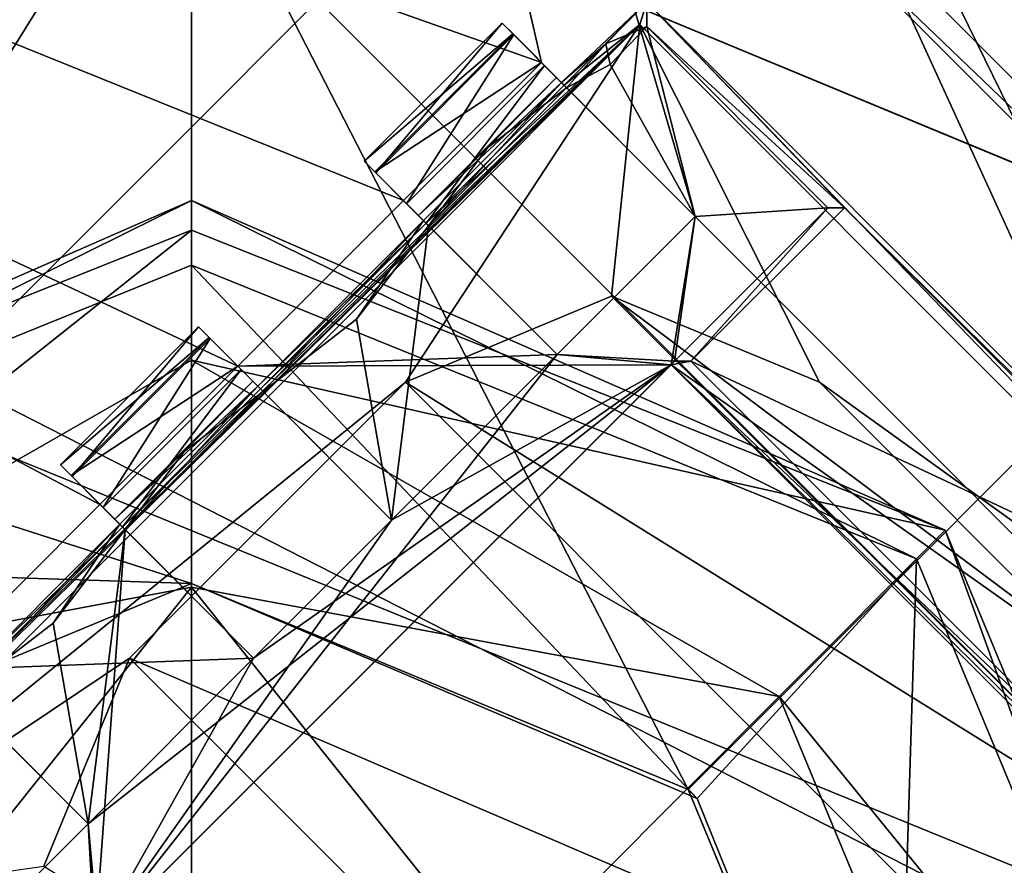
# Model space of a CAD drawing. Header units: millimetres. Extents: x -78 to 78, y -78 to 78.
# Tile 21 of 256: x -48.17 to -45.65, y -46.65 to -44.49. Entities that reach past the tile are written whole.
import ezdxf

# ---------------------------------------------------------------- set-up
doc = ezdxf.new("R2010")
doc.units = ezdxf.units.MM
doc.header["$LTSCALE"] = 41.718519
for name, color, linetype in [('10', 7, 'CONTINUOUS'), ('1152', 7, 'CONTINUOUS'), ('1431', 7, 'CONTINUOUS'), ('1469', 7, 'CONTINUOUS'), ('1472', 7, 'CONTINUOUS'), ('1518', 7, 'CONTINUOUS'), ('1533', 7, 'CONTINUOUS'), ('1552', 7, 'CONTINUOUS'), ('1560', 7, 'CONTINUOUS'), ('1579', 7, 'CONTINUOUS'), ('1659', 7, 'CONTINUOUS'), ('1677', 7, 'CONTINUOUS'), ('1694', 7, 'CONTINUOUS'), ('1742', 7, 'CONTINUOUS'), ('1745', 7, 'CONTINUOUS'), ('1769', 7, 'CONTINUOUS'), ('2704', 7, 'CONTINUOUS'), ('2713', 7, 'CONTINUOUS'), ('2720', 7, 'CONTINUOUS'), ('2748', 7, 'CONTINUOUS'), ('3072', 7, 'CONTINUOUS'), ('3082', 7, 'CONTINUOUS'), ('3097', 7, 'CONTINUOUS'), ('3098', 7, 'CONTINUOUS'), ('3122', 7, 'CONTINUOUS'), ('3123', 7, 'CONTINUOUS'), ('3124', 7, 'CONTINUOUS'), ('3149', 7, 'CONTINUOUS'), ('3150', 7, 'CONTINUOUS'), ('3151', 7, 'CONTINUOUS'), ('3153', 7, 'CONTINUOUS'), ('3177', 7, 'CONTINUOUS'), ('3178', 7, 'CONTINUOUS'), ('3179', 7, 'CONTINUOUS'), ('3181', 7, 'CONTINUOUS'), ('3182', 7, 'CONTINUOUS'), ('3183', 7, 'CONTINUOUS'), ('3199', 7, 'CONTINUOUS'), ('3202', 7, 'CONTINUOUS'), ('3203', 7, 'CONTINUOUS'), ('3222', 7, 'CONTINUOUS'), ('3224', 7, 'CONTINUOUS'), ('3225', 7, 'CONTINUOUS'), ('3226', 7, 'CONTINUOUS'), ('3227', 7, 'CONTINUOUS'), ('3228', 7, 'CONTINUOUS'), ('3229', 7, 'CONTINUOUS'), ('3255', 7, 'CONTINUOUS'), ('3256', 7, 'CONTINUOUS'), ('3257', 7, 'CONTINUOUS'), ('3278', 7, 'CONTINUOUS'), ('3281', 7, 'CONTINUOUS'), ('3282', 7, 'CONTINUOUS'), ('3283', 7, 'CONTINUOUS'), ('3311', 7, 'CONTINUOUS'), ('3331', 7, 'CONTINUOUS'), ('3360', 7, 'CONTINUOUS'), ('3362', 7, 'CONTINUOUS'), ('38', 7, 'CONTINUOUS'), ('6', 7, 'CONTINUOUS'), ('706', 7, 'CONTINUOUS'), ('711', 7, 'CONTINUOUS'), ('712', 7, 'CONTINUOUS'), ('713', 7, 'CONTINUOUS'), ('714', 7, 'CONTINUOUS'), ('715', 7, 'CONTINUOUS'), ('716', 7, 'CONTINUOUS'), ('717', 7, 'CONTINUOUS'), ('718', 7, 'CONTINUOUS')]:
    doc.layers.add(name, color=color, linetype=linetype)

msp = doc.modelspace()

# ---------------------------------------------------------------- linework, layer by layer
at = {"layer": '10', "linetype": 'CONTINUOUS'}
msp.add_3dface([(-45.6578, -61.0684, -2), (-62.0914, -44.2548, -2), (-51.2665, -51.2639, -2), (-45.6578, -61.0684, -2)], dxfattribs=at)
at = {"layer": '1152', "color": 7, "linetype": 'CONTINUOUS'}
for points in [[(-42.4509, -58.4347, 17.2), (-58.4307, -42.456, 17.2), (-43.8319, -57.1228, 23.6504), (-42.4509, -58.4347, 17.2)], [(-43.8319, -57.1228, 23.6504), (-58.4307, -42.456, 17.2), (-45.9646, -55.4541, 22.9248), (-43.8319, -57.1228, 23.6504)], [(-45.9646, -55.4541, 22.9248), (-58.4307, -42.456, 17.2), (-48.033, -53.7064, 22.2), (-45.9646, -55.4541, 22.9248)], [(-48.033, -53.7064, 22.2), (-58.4307, -42.456, 17.2), (-50.9487, -50.9487, 22.2), (-48.033, -53.7064, 22.2)]]:
    msp.add_3dface(points, dxfattribs=at)
at = {"layer": '1431', "color": 7, "linetype": 'CONTINUOUS'}
msp.add_3dface([(-46.4698, -43.7922, 23.2), (-44.6296, -44.6296, 23.2), (-45.2539, -43.5458, 23.3613), (-46.4698, -43.7922, 23.2)], dxfattribs=at)
at = {"layer": '1469', "color": 7, "linetype": 'CONTINUOUS'}
for points in [[(-46.4698, -43.7922, 23.2), (-46.3155, -44.0528, 23.2), (-43.7922, -46.4698, 23.2), (-46.4698, -43.7922, 23.2)], [(-44.6296, -44.6296, 23.2), (-46.4698, -43.7922, 23.2), (-43.7922, -46.4698, 23.2), (-44.6296, -44.6296, 23.2)], [(-49.2853, -46.3155, 23.2), (-47.0226, -44.0528, 23.2), (-48.4248, -44.3809, 23.2), (-49.2853, -46.3155, 23.2)], [(-46.3155, -44.0528, 23.2), (-44.0528, -46.3155, 23.2), (-43.7922, -46.4698, 23.2), (-46.3155, -44.0528, 23.2)]]:
    msp.add_3dface(points, dxfattribs=at)
at = {"layer": '1472', "color": 7, "linetype": 'CONTINUOUS'}
for points in [[(-46.4478, -43.4753, 22.2), (-45.3399, -43.7564, 22.2), (-43.4753, -46.4478, 22.2), (-46.4478, -43.4753, 22.2)], [(-46.4478, -43.4753, 22.2), (-43.4753, -46.4478, 22.2), (-44.0528, -46.3155, 22.2), (-46.4478, -43.4753, 22.2)], [(-46.3155, -44.0528, 22.2), (-46.4478, -43.4753, 22.2), (-44.0528, -46.3155, 22.2), (-46.3155, -44.0528, 22.2)], [(-48.6183, -44.1288, 22.2), (-47.5897, -43.6025, 22.2), (-49.2853, -46.3155, 22.2), (-48.6183, -44.1288, 22.2)], [(-47.5897, -43.6025, 22.2), (-47.0226, -44.0528, 22.2), (-49.2853, -46.3155, 22.2), (-47.5897, -43.6025, 22.2)]]:
    msp.add_3dface(points, dxfattribs=at)
at = {"layer": '1518', "color": 7, "linetype": 'CONTINUOUS'}
for points in [[(-49.2853, -46.3155, 22.2), (-47.0226, -44.0528, 22.2), (-49.2853, -46.3155, 23.2), (-49.2853, -46.3155, 22.2)], [(-47.0226, -44.0528, 22.2), (-47.0226, -44.0528, 23.2), (-49.2853, -46.3155, 23.2), (-47.0226, -44.0528, 22.2)]]:
    msp.add_3dface(points, dxfattribs=at)
at = {"layer": '1533', "color": 7, "linetype": 'CONTINUOUS'}
msp.add_3dface([(-42.4509, -58.4347, 17.2), (-55.9285, -49.9681, 17.2), (-58.4307, -42.456, 17.2), (-42.4509, -58.4347, 17.2)], dxfattribs=at)
at = {"layer": '1552', "color": 7, "linetype": 'CONTINUOUS'}
for points in [[(-63.4826, -45.6723, -1), (-62.1431, -44.672, -1), (-46.4083, -62.9462, -1), (-63.4826, -45.6723, -1)], [(-62.1431, -44.672, -1), (-45.4741, -61.5602, -1), (-46.4083, -62.9462, -1), (-62.1431, -44.672, -1)]]:
    msp.add_3dface(points, dxfattribs=at)
at = {"layer": '1560', "color": 7, "linetype": 'CONTINUOUS'}
for points in [[(-46.3155, -44.0528, 22.2), (-44.0528, -46.3155, 22.2), (-46.3155, -44.0528, 23.2), (-46.3155, -44.0528, 22.2)], [(-46.3155, -44.0528, 23.2), (-44.0528, -46.3155, 22.2), (-44.0528, -46.3155, 23.2), (-46.3155, -44.0528, 23.2)]]:
    msp.add_3dface(points, dxfattribs=at)
at = {"layer": '1579', "color": 7, "linetype": 'CONTINUOUS'}
for points in [[(-62.0882, -44.2611), (-45.6494, -61.0751), (-62.1014, -44.67), (-62.0882, -44.2611)], [(-45.6494, -61.0751), (-45.4043, -61.5681), (-62.1014, -44.67), (-45.6494, -61.0751)]]:
    msp.add_3dface(points, dxfattribs=at)
at = {"layer": '1659', "color": 7, "linetype": 'CONTINUOUS'}
for points in [[(-45.4741, -61.5602, -1), (-62.1431, -44.672, -1), (-62.1014, -44.67), (-45.4741, -61.5602, -1)], [(-45.4043, -61.5681), (-45.4741, -61.5602, -1), (-62.1014, -44.67), (-45.4043, -61.5681)]]:
    msp.add_3dface(points, dxfattribs=at)
at = {"layer": '1677', "color": 7, "linetype": 'CONTINUOUS'}
for points in [[(-62.7263, -45.5729, 18.2349), (-45.5729, -62.7263, 18.2349), (-61.9149, -44.9883, 19.2), (-62.7263, -45.5729, 18.2349)], [(-61.9149, -44.9883, 19.2), (-45.5729, -62.7263, 18.2349), (-44.9822, -61.9197, 19.2), (-61.9149, -44.9883, 19.2)]]:
    msp.add_3dface(points, dxfattribs=at)
at = {"layer": '1694', "color": 7, "linetype": 'CONTINUOUS'}
for points in [[(-62.7263, -45.5729, 18.2349), (-63.4826, -45.6723, -1), (-46.4083, -62.9462, -1), (-62.7263, -45.5729, 18.2349)], [(-45.5729, -62.7263, 18.2349), (-62.7263, -45.5729, 18.2349), (-46.4083, -62.9462, -1), (-45.5729, -62.7263, 18.2349)]]:
    msp.add_3dface(points, dxfattribs=at)
at = {"layer": '1742', "linetype": 'CONTINUOUS'}
msp.add_3dface([(-61.9149, -44.9883, 19.2), (-44.9822, -61.9197, 19.2), (-57.6995, -51.9363, 19.2), (-61.9149, -44.9883, 19.2)], dxfattribs=at)
at = {"layer": '1745', "linetype": 'CONTINUOUS'}
for points in [[(-52.6322, -23.8214, 28.7), (-56.7696, -51.03, 28.7), (-42.8123, -38.7906, 28.7), (-52.6322, -23.8214, 28.7)], [(-56.7696, -51.03, 28.7), (-48.0589, -59.3063, 28.7), (-42.8123, -38.7906, 28.7), (-56.7696, -51.03, 28.7)], [(-48.0589, -59.3063, 28.7), (-38.1672, -66.1075, 28.7), (-42.8123, -38.7906, 28.7), (-48.0589, -59.3063, 28.7)]]:
    msp.add_3dface(points, dxfattribs=at)
at = {"layer": '1769', "linetype": 'CONTINUOUS'}
for points in [[(-51.5977, -40.2459, 26.2), (-49.0204, -38.9226, 26.2), (-38.5908, -46.1373, 26.2), (-51.5977, -40.2459, 26.2)], [(-49.0204, -38.9226, 26.2), (-39.2938, -43.3296, 26.2), (-38.5908, -46.1373, 26.2), (-49.0204, -38.9226, 26.2)], [(-40.2459, -51.5977, 26.2), (-57.9112, -45.0904, 26.2), (-51.5977, -40.2459, 26.2), (-40.2459, -51.5977, 26.2)], [(-40.2459, -51.5977, 26.2), (-51.5977, -40.2459, 26.2), (-38.9226, -49.0204, 26.2), (-40.2459, -51.5977, 26.2)], [(-51.5977, -40.2459, 26.2), (-38.5908, -46.1373, 26.2), (-38.9226, -49.0204, 26.2), (-51.5977, -40.2459, 26.2)], [(-45.0904, -57.9112, 26.2), (-57.9112, -45.0904, 26.2), (-40.2459, -51.5977, 26.2), (-45.0904, -57.9112, 26.2)], [(-57.9112, -45.0904, 26.2), (-45.0904, -57.9112, 26.2), (-55.4526, -49.9261, 26.2), (-57.9112, -45.0904, 26.2)]]:
    msp.add_3dface(points, dxfattribs=at)
at = {"layer": '2704', "linetype": 'CONTINUOUS'}
for points in [[(-56.6344, -41.1395, 21.67), (-46.8332, -44.596, 21.67), (-47.8372, -40.2225, 21.67), (-56.6344, -41.1395, 21.67)], [(-46.8332, -44.596, 21.67), (-46.4394, -44.9898, 21.67), (-47.8372, -40.2225, 21.67), (-46.8332, -44.596, 21.67)], [(-46.4394, -44.9898, 21.67), (-44.9898, -46.4393, 21.67), (-47.8372, -40.2225, 21.67), (-46.4394, -44.9898, 21.67)], [(-44.9898, -46.4393, 21.67), (-44.5961, -46.8331, 21.67), (-47.8372, -40.2225, 21.67), (-44.9898, -46.4393, 21.67)], [(-47.8372, -40.2225, 21.67), (-44.5961, -46.8331, 21.67), (-31.2278, -54.139, 21.67), (-47.8372, -40.2225, 21.67)], [(-56.6344, -41.1395, 21.67), (-41.1446, -56.6314, 21.67), (-48.7424, -46.5052, 21.67), (-56.6344, -41.1395, 21.67)], [(-47.9646, -45.7274, 21.67), (-47.611, -45.3738, 21.67), (-56.6344, -41.1395, 21.67), (-47.9646, -45.7274, 21.67)], [(-46.8332, -44.596, 21.67), (-56.6344, -41.1395, 21.67), (-47.1867, -44.9495, 21.67), (-46.8332, -44.596, 21.67)], [(-47.611, -45.3738, 21.67), (-47.1867, -44.9495, 21.67), (-56.6344, -41.1395, 21.67), (-47.611, -45.3738, 21.67)], [(-47.9646, -45.7274, 21.67), (-56.6344, -41.1395, 21.67), (-48.3888, -46.1516, 21.67), (-47.9646, -45.7274, 21.67)], [(-46.793, -45.3433, 21.67), (-47.1867, -44.9495, 21.67), (-47.611, -45.3738, 21.67), (-46.793, -45.3433, 21.67)], [(-46.793, -45.3433, 21.67), (-46.5011, -45.3697, 21.67), (-46.4394, -44.9898, 21.67), (-46.793, -45.3433, 21.67)], [(-46.4394, -44.9898, 21.67), (-46.5011, -45.3697, 21.67), (-44.9898, -46.4393, 21.67), (-46.4394, -44.9898, 21.67)], [(-46.5011, -45.3697, 21.67), (-46.793, -45.3433, 21.67), (-47.611, -45.3738, 21.67), (-46.5011, -45.3697, 21.67)], [(-47.9687, -46.8373, 21.67), (-46.5011, -45.3697, 21.67), (-47.995, -46.5454, 21.67), (-47.9687, -46.8373, 21.67)], [(-46.5011, -45.3697, 21.67), (-47.5708, -46.1211, 21.67), (-47.995, -46.5454, 21.67), (-46.5011, -45.3697, 21.67)], [(-47.2172, -45.7676, 21.67), (-46.5011, -45.3697, 21.67), (-47.611, -45.3738, 21.67), (-47.2172, -45.7676, 21.67)], [(-46.5011, -45.3697, 21.67), (-47.2172, -45.7676, 21.67), (-47.5708, -46.1211, 21.67), (-46.5011, -45.3697, 21.67)], [(-46.5011, -45.3697, 21.67), (-45.3697, -46.501, 21.67), (-44.9898, -46.4393, 21.67), (-46.5011, -45.3697, 21.67)], [(-47.5708, -46.1211, 21.67), (-47.9646, -45.7274, 21.67), (-48.3888, -46.1516, 21.67), (-47.5708, -46.1211, 21.67)], [(-47.995, -46.5454, 21.67), (-47.5708, -46.1211, 21.67), (-48.3888, -46.1516, 21.67), (-47.995, -46.5454, 21.67)], [(-48.7424, -46.5052, 21.67), (-41.1446, -56.6314, 21.67), (-48.3486, -46.899, 21.67), (-48.7424, -46.5052, 21.67)], [(-45.3697, -46.501, 21.67), (-46.8373, -47.9686, 21.67), (-45.3434, -46.7929, 21.67), (-45.3697, -46.501, 21.67)], [(-48.3486, -46.899, 21.67), (-47.9687, -46.8373, 21.67), (-47.995, -46.5454, 21.67), (-48.3486, -46.899, 21.67)]]:
    msp.add_3dface(points, dxfattribs=at)
at = {"layer": '2713', "linetype": 'CONTINUOUS'}
for points in [[(-41.1446, -56.6314, 21.67), (-56.6344, -41.1395, 21.67), (-56.5927, -41.1969, 20.074), (-41.1446, -56.6314, 21.67)], [(-41.1111, -56.6558, 20.074), (-41.1446, -56.6314, 21.67), (-56.5927, -41.1969, 20.074), (-41.1111, -56.6558, 20.074)]]:
    msp.add_3dface(points, dxfattribs=at)
at = {"layer": '2720', "linetype": 'CONTINUOUS'}
for points in [[(-31.2619, -54.1194, 20.074), (-56.5927, -41.1969, 20.074), (-47.8794, -40.1723, 20.074), (-31.2619, -54.1194, 20.074)], [(-41.1111, -56.6558, 20.074), (-56.5927, -41.1969, 20.074), (-31.2619, -54.1194, 20.074), (-41.1111, -56.6558, 20.074)]]:
    msp.add_3dface(points, dxfattribs=at)
at = {"layer": '2748', "linetype": 'CONTINUOUS'}
for points in [[(-47.8372, -40.2225, 21.67), (-31.2619, -54.1194, 20.074), (-47.8794, -40.1723, 20.074), (-47.8372, -40.2225, 21.67)], [(-47.8372, -40.2225, 21.67), (-31.2278, -54.139, 21.67), (-31.2619, -54.1194, 20.074), (-47.8372, -40.2225, 21.67)]]:
    msp.add_3dface(points, dxfattribs=at)
at = {"layer": '3072', "linetype": 'CONTINUOUS'}
for points in [[(-46.5011, -45.3697, 21.67), (-46.4924, -45.361, 21.845), (-46.4504, -45.361, 22.27), (-46.5011, -45.3697, 21.67)], [(-45.3611, -46.4503, 22.27), (-46.5011, -45.3697, 21.67), (-46.4504, -45.361, 22.27), (-45.3611, -46.4503, 22.27)], [(-45.3697, -46.501, 21.67), (-46.5011, -45.3697, 21.67), (-45.3611, -46.4924, 21.845), (-45.3697, -46.501, 21.67)], [(-45.3611, -46.4924, 21.845), (-46.5011, -45.3697, 21.67), (-45.3611, -46.4503, 22.27), (-45.3611, -46.4924, 21.845)]]:
    msp.add_3dface(points, dxfattribs=at)
at = {"layer": '3082', "linetype": 'CONTINUOUS'}
for points in [[(-46.4924, -45.361, 21.845), (-47.9687, -46.8373, 21.67), (-47.9774, -46.8459, 21.845), (-46.4924, -45.361, 21.845)], [(-46.5011, -45.3697, 21.67), (-47.9687, -46.8373, 21.67), (-46.4924, -45.361, 21.845), (-46.5011, -45.3697, 21.67)]]:
    msp.add_3dface(points, dxfattribs=at)
at = {"layer": '3097', "linetype": 'CONTINUOUS'}
for points in [[(-47.2879, -44.8484, 21.896), (-46.9344, -44.4948, 21.896), (-46.9069, -44.5223, 21.7623), (-47.2879, -44.8484, 21.896)], [(-47.2605, -44.8758, 21.7623), (-47.2879, -44.8484, 21.896), (-46.9069, -44.5223, 21.7623), (-47.2605, -44.8758, 21.7623)], [(-46.8332, -44.596, 21.67), (-47.2605, -44.8758, 21.7623), (-46.9069, -44.5223, 21.7623), (-46.8332, -44.596, 21.67)], [(-46.8332, -44.596, 21.67), (-47.1867, -44.9495, 21.67), (-47.2605, -44.8758, 21.7623), (-46.8332, -44.596, 21.67)]]:
    msp.add_3dface(points, dxfattribs=at)
at = {"layer": '3098', "linetype": 'CONTINUOUS'}
for points in [[(-45.3697, -46.501, 21.67), (-45.3611, -46.4924, 21.845), (-46.846, -47.9773, 21.845), (-45.3697, -46.501, 21.67)], [(-46.8373, -47.9686, 21.67), (-45.3697, -46.501, 21.67), (-46.846, -47.9773, 21.845), (-46.8373, -47.9686, 21.67)]]:
    msp.add_3dface(points, dxfattribs=at)
at = {"layer": '3122', "linetype": 'CONTINUOUS'}
for points in [[(-47.5708, -46.1211, 21.67), (-47.2172, -45.7676, 21.67), (-47.5708, -46.1211, 21.845), (-47.5708, -46.1211, 21.67)], [(-47.2172, -45.7676, 21.67), (-47.2172, -45.7676, 21.845), (-47.5708, -46.1211, 21.845), (-47.2172, -45.7676, 21.67)]]:
    msp.add_3dface(points, dxfattribs=at)
at = {"layer": '3123', "linetype": 'CONTINUOUS'}
for points in [[(-46.7951, -44.634, 22.1557), (-46.7687, -44.6605, 21.8612), (-46.9344, -44.4948, 21.896), (-46.7951, -44.634, 22.1557)], [(-46.9344, -44.4948, 21.896), (-46.7687, -44.6605, 21.8612), (-46.9069, -44.5223, 21.7623), (-46.9344, -44.4948, 21.896)], [(-46.7823, -44.6469, 22.4493), (-46.7951, -44.634, 22.1557), (-46.9344, -44.4948, 22.421), (-46.7823, -44.6469, 22.4493)], [(-46.9045, -44.5246, 22.5598), (-46.7823, -44.6469, 22.4493), (-46.9344, -44.4948, 22.421), (-46.9045, -44.5246, 22.5598)], [(-46.9344, -44.4948, 22.421), (-46.7951, -44.634, 22.1557), (-46.9344, -44.4948, 21.896), (-46.9344, -44.4948, 22.421)], [(-46.4394, -44.9898, 21.67), (-46.8332, -44.596, 21.67), (-46.9069, -44.5223, 21.7623), (-46.4394, -44.9898, 21.67)], [(-46.4394, -44.9898, 21.845), (-46.4394, -44.9898, 21.67), (-46.9069, -44.5223, 21.7623), (-46.4394, -44.9898, 21.845)], [(-46.7687, -44.6605, 21.8612), (-46.4394, -44.9898, 21.845), (-46.9069, -44.5223, 21.7623), (-46.7687, -44.6605, 21.8612)], [(-46.8253, -44.6039, 22.652), (-46.7823, -44.6469, 22.4493), (-46.9045, -44.5246, 22.5598), (-46.8253, -44.6039, 22.652)], [(-46.7753, -44.6539, 22.6698), (-46.7823, -44.6469, 22.4493), (-46.8253, -44.6039, 22.652), (-46.7753, -44.6539, 22.6698)]]:
    msp.add_3dface(points, dxfattribs=at)
at = {"layer": '3124', "linetype": 'CONTINUOUS'}
for points in [[(-47.1487, -44.9876, 22.1542), (-47.1359, -45.0004, 22.4493), (-47.2879, -44.8484, 22.421), (-47.1487, -44.9876, 22.1542)], [(-47.2879, -44.8484, 22.421), (-47.1359, -45.0004, 22.4493), (-47.2581, -44.8782, 22.5598), (-47.2879, -44.8484, 22.421)], [(-47.1224, -45.0139, 21.8612), (-47.1487, -44.9876, 22.1542), (-47.2879, -44.8484, 21.896), (-47.1224, -45.0139, 21.8612)], [(-47.2605, -44.8758, 21.7623), (-47.1224, -45.0139, 21.8612), (-47.2879, -44.8484, 21.896), (-47.2605, -44.8758, 21.7623)], [(-47.2879, -44.8484, 21.896), (-47.1487, -44.9876, 22.1542), (-47.2879, -44.8484, 22.421), (-47.2879, -44.8484, 21.896)], [(-47.2605, -44.8758, 21.7623), (-47.1867, -44.9495, 21.67), (-46.793, -45.3433, 21.845), (-47.2605, -44.8758, 21.7623)], [(-47.1224, -45.0139, 21.8612), (-47.2605, -44.8758, 21.7623), (-46.793, -45.3433, 21.845), (-47.1224, -45.0139, 21.8612)], [(-47.1359, -45.0004, 22.4493), (-47.1288, -45.0074, 22.6698), (-47.2581, -44.8782, 22.5598), (-47.1359, -45.0004, 22.4493)], [(-47.2581, -44.8782, 22.5598), (-47.1288, -45.0074, 22.6698), (-47.1788, -44.9575, 22.652), (-47.2581, -44.8782, 22.5598)], [(-47.1867, -44.9495, 21.67), (-46.793, -45.3433, 21.67), (-46.793, -45.3433, 21.845), (-47.1867, -44.9495, 21.67)]]:
    msp.add_3dface(points, dxfattribs=at)
at = {"layer": '3149', "linetype": 'CONTINUOUS'}
for points in [[(-48.0658, -45.6262, 22.421), (-47.9137, -45.7783, 22.4493), (-48.0359, -45.656, 22.5598), (-48.0658, -45.6262, 22.421)], [(-47.9137, -45.7783, 22.4493), (-48.0658, -45.6262, 22.421), (-47.9265, -45.7654, 22.1542), (-47.9137, -45.7783, 22.4493)], [(-47.9003, -45.7917, 21.8612), (-48.0658, -45.6262, 21.896), (-48.0383, -45.6536, 21.7623), (-47.9003, -45.7917, 21.8612)], [(-48.0658, -45.6262, 21.896), (-47.9003, -45.7917, 21.8612), (-47.9265, -45.7654, 22.1542), (-48.0658, -45.6262, 21.896)], [(-48.0658, -45.6262, 22.421), (-48.0658, -45.6262, 21.896), (-47.9265, -45.7654, 22.1542), (-48.0658, -45.6262, 22.421)], [(-47.9646, -45.7274, 21.67), (-47.5708, -46.1211, 21.845), (-48.0383, -45.6536, 21.7623), (-47.9646, -45.7274, 21.67)], [(-47.5708, -46.1211, 21.845), (-47.9003, -45.7917, 21.8612), (-48.0383, -45.6536, 21.7623), (-47.5708, -46.1211, 21.845)], [(-47.9137, -45.7783, 22.4493), (-47.9067, -45.7853, 22.6698), (-48.0359, -45.656, 22.5598), (-47.9137, -45.7783, 22.4493)], [(-48.0359, -45.656, 22.5598), (-47.9067, -45.7853, 22.6698), (-47.9566, -45.7353, 22.652), (-48.0359, -45.656, 22.5598)], [(-47.9646, -45.7274, 21.67), (-47.5708, -46.1211, 21.67), (-47.5708, -46.1211, 21.845), (-47.9646, -45.7274, 21.67)]]:
    msp.add_3dface(points, dxfattribs=at)
at = {"layer": '3150', "linetype": 'CONTINUOUS'}
for points in [[(-47.5601, -45.4247, 22.4493), (-47.573, -45.4119, 22.1557), (-47.7122, -45.2726, 22.421), (-47.5601, -45.4247, 22.4493)], [(-47.6824, -45.3025, 22.5598), (-47.5601, -45.4247, 22.4493), (-47.7122, -45.2726, 22.421), (-47.6824, -45.3025, 22.5598)], [(-47.573, -45.4119, 22.1557), (-47.5465, -45.4383, 21.8612), (-47.7122, -45.2726, 21.896), (-47.573, -45.4119, 22.1557)], [(-47.7122, -45.2726, 21.896), (-47.5465, -45.4383, 21.8612), (-47.6847, -45.3001, 21.7623), (-47.7122, -45.2726, 21.896)], [(-47.7122, -45.2726, 22.421), (-47.573, -45.4119, 22.1557), (-47.7122, -45.2726, 21.896), (-47.7122, -45.2726, 22.421)], [(-47.2172, -45.7676, 21.67), (-47.611, -45.3738, 21.67), (-47.6847, -45.3001, 21.7623), (-47.2172, -45.7676, 21.67)], [(-47.2172, -45.7676, 21.845), (-47.2172, -45.7676, 21.67), (-47.6847, -45.3001, 21.7623), (-47.2172, -45.7676, 21.845)], [(-47.5465, -45.4383, 21.8612), (-47.2172, -45.7676, 21.845), (-47.6847, -45.3001, 21.7623), (-47.5465, -45.4383, 21.8612)], [(-47.6031, -45.3817, 22.652), (-47.5601, -45.4247, 22.4493), (-47.6824, -45.3025, 22.5598), (-47.6031, -45.3817, 22.652)], [(-47.5531, -45.4317, 22.6698), (-47.5601, -45.4247, 22.4493), (-47.6031, -45.3817, 22.652), (-47.5531, -45.4317, 22.6698)]]:
    msp.add_3dface(points, dxfattribs=at)
at = {"layer": '3151', "linetype": 'CONTINUOUS'}
for points in [[(-46.793, -45.3433, 21.67), (-46.4394, -44.9898, 21.67), (-46.793, -45.3433, 21.845), (-46.793, -45.3433, 21.67)], [(-46.793, -45.3433, 21.845), (-46.4394, -44.9898, 21.67), (-46.4394, -44.9898, 21.845), (-46.793, -45.3433, 21.845)]]:
    msp.add_3dface(points, dxfattribs=at)
at = {"layer": '3153', "linetype": 'CONTINUOUS'}
for points in [[(-46.4504, -45.361, 22.27), (-46.4924, -45.361, 21.845), (-46.0991, -44.9676, 21.845), (-46.4504, -45.361, 22.27)], [(-46.4504, -45.361, 22.27), (-46.0991, -44.9676, 21.845), (-46.0571, -44.9676, 22.27), (-46.4504, -45.361, 22.27)]]:
    msp.add_3dface(points, dxfattribs=at)
at = {"layer": '3177', "linetype": 'CONTINUOUS'}
for points in [[(-47.7122, -45.2726, 21.896), (-47.6847, -45.3001, 21.7623), (-48.0658, -45.6262, 21.896), (-47.7122, -45.2726, 21.896)], [(-48.0658, -45.6262, 21.896), (-47.6847, -45.3001, 21.7623), (-48.0383, -45.6536, 21.7623), (-48.0658, -45.6262, 21.896)], [(-47.6847, -45.3001, 21.7623), (-47.611, -45.3738, 21.67), (-48.0383, -45.6536, 21.7623), (-47.6847, -45.3001, 21.7623)], [(-47.611, -45.3738, 21.67), (-47.9646, -45.7274, 21.67), (-48.0383, -45.6536, 21.7623), (-47.611, -45.3738, 21.67)]]:
    msp.add_3dface(points, dxfattribs=at)
at = {"layer": '3178', "linetype": 'CONTINUOUS'}
for points in [[(-46.7823, -44.6469, 22.4493), (-47.1487, -44.9876, 22.1542), (-46.7951, -44.634, 22.1557), (-46.7823, -44.6469, 22.4493)], [(-47.1487, -44.9876, 22.1542), (-46.9697, -44.813, 21.9003), (-46.7951, -44.634, 22.1557), (-47.1487, -44.9876, 22.1542)], [(-46.7823, -44.6469, 22.4493), (-47.1359, -45.0004, 22.4493), (-47.1487, -44.9876, 22.1542), (-46.7823, -44.6469, 22.4493)], [(-46.9697, -44.813, 21.9003), (-46.7687, -44.6605, 21.8612), (-46.7951, -44.634, 22.1557), (-46.9697, -44.813, 21.9003)], [(-47.1224, -45.0139, 21.8612), (-46.9697, -44.813, 21.9003), (-47.1487, -44.9876, 22.1542), (-47.1224, -45.0139, 21.8612)]]:
    msp.add_3dface(points, dxfattribs=at)
at = {"layer": '3179', "linetype": 'CONTINUOUS'}
for points in [[(-47.2879, -44.8484, 21.896), (-47.2879, -44.8484, 22.421), (-46.9344, -44.4948, 21.896), (-47.2879, -44.8484, 21.896)], [(-47.2879, -44.8484, 22.421), (-46.9344, -44.4948, 22.421), (-46.9344, -44.4948, 21.896), (-47.2879, -44.8484, 22.421)]]:
    msp.add_3dface(points, dxfattribs=at)
at = {"layer": '3181', "linetype": 'CONTINUOUS'}
for points in [[(-46.846, -47.9773, 21.845), (-45.3611, -46.4924, 21.845), (-46.5455, -47.995, 21.845), (-46.846, -47.9773, 21.845)], [(-46.5455, -47.995, 21.845), (-45.3611, -46.4924, 21.845), (-46.1212, -47.5707, 21.845), (-46.5455, -47.995, 21.845)], [(-46.1212, -47.5707, 21.845), (-45.3611, -46.4924, 21.845), (-45.7677, -47.2172, 21.845), (-46.1212, -47.5707, 21.845)], [(-45.7677, -47.2172, 21.845), (-45.3611, -46.4924, 21.845), (-45.4382, -47.5466, 21.845), (-45.7677, -47.2172, 21.845)]]:
    msp.add_3dface(points, dxfattribs=at)
at = {"layer": '3182', "linetype": 'CONTINUOUS'}
for points in [[(-46.6572, -44.6007, 21.845), (-46.5632, -44.5036, 21.845), (-46.4394, -44.9898, 21.845), (-46.6572, -44.6007, 21.845)], [(-46.4394, -44.9898, 21.845), (-46.5632, -44.5036, 21.845), (-46.0991, -44.9676, 21.845), (-46.4394, -44.9898, 21.845)], [(-46.7687, -44.6605, 21.8612), (-46.6572, -44.6007, 21.845), (-46.4394, -44.9898, 21.845), (-46.7687, -44.6605, 21.8612)], [(-46.4924, -45.361, 21.845), (-46.4394, -44.9898, 21.845), (-46.0991, -44.9676, 21.845), (-46.4924, -45.361, 21.845)], [(-46.4924, -45.361, 21.845), (-46.793, -45.3433, 21.845), (-46.4394, -44.9898, 21.845), (-46.4924, -45.361, 21.845)], [(-47.307, -45.2535, 21.845), (-47.1224, -45.0139, 21.8612), (-47.2172, -45.7676, 21.845), (-47.307, -45.2535, 21.845)], [(-47.1224, -45.0139, 21.8612), (-46.793, -45.3433, 21.845), (-47.2172, -45.7676, 21.845), (-47.1224, -45.0139, 21.8612)], [(-47.5465, -45.4383, 21.8612), (-47.307, -45.2535, 21.845), (-47.2172, -45.7676, 21.845), (-47.5465, -45.4383, 21.8612)], [(-46.4924, -45.361, 21.845), (-47.9774, -46.8459, 21.845), (-46.793, -45.3433, 21.845), (-46.4924, -45.361, 21.845)], [(-46.793, -45.3433, 21.845), (-47.9774, -46.8459, 21.845), (-47.2172, -45.7676, 21.845), (-46.793, -45.3433, 21.845)], [(-47.2172, -45.7676, 21.845), (-47.9774, -46.8459, 21.845), (-47.5708, -46.1211, 21.845), (-47.2172, -45.7676, 21.845)], [(-48.0848, -46.0313, 21.845), (-47.9003, -45.7917, 21.8612), (-47.995, -46.5454, 21.845), (-48.0848, -46.0313, 21.845)], [(-47.9003, -45.7917, 21.8612), (-47.9774, -46.8459, 21.845), (-47.995, -46.5454, 21.845), (-47.9003, -45.7917, 21.8612)], [(-47.9774, -46.8459, 21.845), (-47.9003, -45.7917, 21.8612), (-47.5708, -46.1211, 21.845), (-47.9774, -46.8459, 21.845)], [(-48.3244, -46.2161, 21.845), (-48.0848, -46.0313, 21.845), (-47.995, -46.5454, 21.845), (-48.3244, -46.2161, 21.845)], [(-47.995, -46.5454, 21.845), (-47.9774, -46.8459, 21.845), (-48.3486, -46.899, 21.845), (-47.995, -46.5454, 21.845)]]:
    msp.add_3dface(points, dxfattribs=at)
at = {"layer": '3183', "linetype": 'CONTINUOUS'}
for points in [[(-46.4504, -45.361, 22.27), (-46.0571, -44.9676, 22.27), (-44.9677, -46.057, 22.27), (-46.4504, -45.361, 22.27)], [(-45.3611, -46.4503, 22.27), (-46.4504, -45.361, 22.27), (-44.9677, -46.057, 22.27), (-45.3611, -46.4503, 22.27)]]:
    msp.add_3dface(points, dxfattribs=at)
at = {"layer": '3199', "linetype": 'CONTINUOUS'}
for points in [[(-47.995, -46.5454, 21.67), (-48.3888, -46.1516, 21.67), (-48.4625, -46.0779, 21.7623), (-47.995, -46.5454, 21.67)], [(-47.995, -46.5454, 21.845), (-47.995, -46.5454, 21.67), (-48.4625, -46.0779, 21.7623), (-47.995, -46.5454, 21.845)], [(-48.3244, -46.2161, 21.845), (-47.995, -46.5454, 21.845), (-48.4625, -46.0779, 21.7623), (-48.3244, -46.2161, 21.845)]]:
    msp.add_3dface(points, dxfattribs=at)
at = {"layer": '3202', "linetype": 'CONTINUOUS'}
for points in [[(-47.7122, -45.2726, 22.421), (-47.7122, -45.2726, 21.896), (-48.0658, -45.6262, 22.421), (-47.7122, -45.2726, 22.421)], [(-47.7122, -45.2726, 21.896), (-48.0658, -45.6262, 21.896), (-48.0658, -45.6262, 22.421), (-47.7122, -45.2726, 21.896)]]:
    msp.add_3dface(points, dxfattribs=at)
at = {"layer": '3203', "linetype": 'CONTINUOUS'}
for points in [[(-46.7753, -44.6539, 22.6698), (-46.5632, -44.4418, 22.67), (-46.7823, -44.6469, 22.4493), (-46.7753, -44.6539, 22.6698)], [(-46.5632, -44.4418, 22.67), (-46.6687, -44.5483, 22.46), (-46.7823, -44.6469, 22.4493), (-46.5632, -44.4418, 22.67)], [(-46.5632, -44.4418, 22.67), (-46.5632, -44.4418, 22.47), (-46.6687, -44.5483, 22.46), (-46.5632, -44.4418, 22.67)]]:
    msp.add_3dface(points, dxfattribs=at)
at = {"layer": '3222', "linetype": 'CONTINUOUS'}
for points in [[(-48.3486, -46.899, 21.67), (-47.995, -46.5454, 21.67), (-48.3486, -46.899, 21.845), (-48.3486, -46.899, 21.67)], [(-47.995, -46.5454, 21.67), (-47.995, -46.5454, 21.845), (-48.3486, -46.899, 21.845), (-47.995, -46.5454, 21.67)]]:
    msp.add_3dface(points, dxfattribs=at)
at = {"layer": '3224', "linetype": 'CONTINUOUS'}
for points in [[(-47.573, -45.4119, 22.1557), (-47.5601, -45.4247, 22.4493), (-47.9265, -45.7654, 22.1542), (-47.573, -45.4119, 22.1557)], [(-47.573, -45.4119, 22.1557), (-47.9265, -45.7654, 22.1542), (-47.7476, -45.5908, 21.9003), (-47.573, -45.4119, 22.1557)], [(-47.5465, -45.4383, 21.8612), (-47.573, -45.4119, 22.1557), (-47.7476, -45.5908, 21.9003), (-47.5465, -45.4383, 21.8612)], [(-47.5601, -45.4247, 22.4493), (-47.9137, -45.7783, 22.4493), (-47.9265, -45.7654, 22.1542), (-47.5601, -45.4247, 22.4493)], [(-47.9265, -45.7654, 22.1542), (-47.9003, -45.7917, 21.8612), (-47.7476, -45.5908, 21.9003), (-47.9265, -45.7654, 22.1542)]]:
    msp.add_3dface(points, dxfattribs=at)
at = {"layer": '3225', "linetype": 'CONTINUOUS'}
for points in [[(-46.5632, -44.4418, 22.47), (-46.5632, -44.5036, 21.845), (-46.6687, -44.5483, 22.46), (-46.5632, -44.4418, 22.47)], [(-46.5632, -44.5036, 21.845), (-46.6572, -44.6007, 21.845), (-46.6687, -44.5483, 22.46), (-46.5632, -44.5036, 21.845)], [(-46.6687, -44.5483, 22.46), (-46.7687, -44.6605, 21.8612), (-46.7823, -44.6469, 22.4493), (-46.6687, -44.5483, 22.46)], [(-46.6572, -44.6007, 21.845), (-46.7687, -44.6605, 21.8612), (-46.6687, -44.5483, 22.46), (-46.6572, -44.6007, 21.845)], [(-47.1359, -45.0004, 22.4493), (-46.7823, -44.6469, 22.4493), (-47.1224, -45.0139, 21.8612), (-47.1359, -45.0004, 22.4493)], [(-46.7823, -44.6469, 22.4493), (-46.7687, -44.6605, 21.8612), (-47.1224, -45.0139, 21.8612), (-46.7823, -44.6469, 22.4493)], [(-47.5601, -45.4247, 22.4493), (-47.1359, -45.0004, 22.4493), (-47.5465, -45.4383, 21.8612), (-47.5601, -45.4247, 22.4493)], [(-47.5465, -45.4383, 21.8612), (-47.1359, -45.0004, 22.4493), (-47.307, -45.2535, 21.845), (-47.5465, -45.4383, 21.8612)], [(-47.307, -45.2535, 21.845), (-47.1359, -45.0004, 22.4493), (-47.1224, -45.0139, 21.8612), (-47.307, -45.2535, 21.845)], [(-47.9137, -45.7783, 22.4493), (-47.5601, -45.4247, 22.4493), (-47.9003, -45.7917, 21.8612), (-47.9137, -45.7783, 22.4493)], [(-47.9003, -45.7917, 21.8612), (-47.5601, -45.4247, 22.4493), (-47.5465, -45.4383, 21.8612), (-47.9003, -45.7917, 21.8612)], [(-48.3379, -46.2025, 22.4493), (-47.9137, -45.7783, 22.4493), (-48.3244, -46.2161, 21.845), (-48.3379, -46.2025, 22.4493)], [(-48.3244, -46.2161, 21.845), (-47.9137, -45.7783, 22.4493), (-48.0848, -46.0313, 21.845), (-48.3244, -46.2161, 21.845)], [(-48.0848, -46.0313, 21.845), (-47.9137, -45.7783, 22.4493), (-47.9003, -45.7917, 21.8612), (-48.0848, -46.0313, 21.845)]]:
    msp.add_3dface(points, dxfattribs=at)
at = {"layer": '3226', "linetype": 'CONTINUOUS'}
for points in [[(-47.2879, -44.8484, 22.421), (-47.2581, -44.8782, 22.5598), (-46.9344, -44.4948, 22.421), (-47.2879, -44.8484, 22.421)], [(-47.2581, -44.8782, 22.5598), (-46.9045, -44.5246, 22.5598), (-46.9344, -44.4948, 22.421), (-47.2581, -44.8782, 22.5598)], [(-47.2581, -44.8782, 22.5598), (-47.1788, -44.9575, 22.652), (-46.9045, -44.5246, 22.5598), (-47.2581, -44.8782, 22.5598)], [(-47.1788, -44.9575, 22.652), (-46.8253, -44.6039, 22.652), (-46.9045, -44.5246, 22.5598), (-47.1788, -44.9575, 22.652)]]:
    msp.add_3dface(points, dxfattribs=at)
at = {"layer": '3227', "linetype": 'CONTINUOUS'}
for points in [[(-44.4418, -46.5631, 22.67), (-44.4418, -46.5631, 22.47), (-46.5632, -44.4418, 22.47), (-44.4418, -46.5631, 22.67)], [(-46.5632, -44.4418, 22.67), (-44.4418, -46.5631, 22.67), (-46.5632, -44.4418, 22.47), (-46.5632, -44.4418, 22.67)]]:
    msp.add_3dface(points, dxfattribs=at)
at = {"layer": '3228', "linetype": 'CONTINUOUS'}
msp.add_3dface([(-47.1224, -45.0139, 21.8612), (-46.7687, -44.6605, 21.8612), (-46.9697, -44.813, 21.9003), (-47.1224, -45.0139, 21.8612)], dxfattribs=at)
at = {"layer": '3229', "linetype": 'CONTINUOUS'}
for points in [[(-46.5632, -44.4418, 22.47), (-44.4418, -46.5631, 22.47), (-46.0571, -44.9676, 22.27), (-46.5632, -44.4418, 22.47)], [(-46.5632, -44.5036, 21.845), (-46.5632, -44.4418, 22.47), (-46.0571, -44.9676, 22.27), (-46.5632, -44.5036, 21.845)], [(-46.0991, -44.9676, 21.845), (-46.5632, -44.5036, 21.845), (-46.0571, -44.9676, 22.27), (-46.0991, -44.9676, 21.845)], [(-46.0571, -44.9676, 22.27), (-44.4418, -46.5631, 22.47), (-44.9677, -46.057, 22.27), (-46.0571, -44.9676, 22.27)]]:
    msp.add_3dface(points, dxfattribs=at)
at = {"layer": '3255', "linetype": 'CONTINUOUS'}
for points in [[(-47.7122, -45.2726, 22.421), (-48.0658, -45.6262, 22.421), (-48.0359, -45.656, 22.5598), (-47.7122, -45.2726, 22.421)], [(-47.6824, -45.3025, 22.5598), (-47.7122, -45.2726, 22.421), (-48.0359, -45.656, 22.5598), (-47.6824, -45.3025, 22.5598)], [(-47.6824, -45.3025, 22.5598), (-48.0359, -45.656, 22.5598), (-47.9566, -45.7353, 22.652), (-47.6824, -45.3025, 22.5598)], [(-47.6031, -45.3817, 22.652), (-47.6824, -45.3025, 22.5598), (-47.9566, -45.7353, 22.652), (-47.6031, -45.3817, 22.652)]]:
    msp.add_3dface(points, dxfattribs=at)
at = {"layer": '3256', "linetype": 'CONTINUOUS'}
for points in [[(-47.1788, -44.9575, 22.652), (-47.1288, -45.0074, 22.6698), (-46.8253, -44.6039, 22.652), (-47.1788, -44.9575, 22.652)], [(-47.1288, -45.0074, 22.6698), (-46.7753, -44.6539, 22.6698), (-46.8253, -44.6039, 22.652), (-47.1288, -45.0074, 22.6698)]]:
    msp.add_3dface(points, dxfattribs=at)
at = {"layer": '3257', "linetype": 'CONTINUOUS'}
for points in [[(-47.1288, -45.0074, 22.6698), (-47.1359, -45.0004, 22.4493), (-47.5601, -45.4247, 22.4493), (-47.1288, -45.0074, 22.6698)], [(-47.5531, -45.4317, 22.6698), (-47.1288, -45.0074, 22.6698), (-47.5601, -45.4247, 22.4493), (-47.5531, -45.4317, 22.6698)]]:
    msp.add_3dface(points, dxfattribs=at)
at = {"layer": '3278', "linetype": 'CONTINUOUS'}
for points in [[(-47.6031, -45.3817, 22.652), (-47.9566, -45.7353, 22.652), (-47.9067, -45.7853, 22.6698), (-47.6031, -45.3817, 22.652)], [(-47.5531, -45.4317, 22.6698), (-47.6031, -45.3817, 22.652), (-47.9067, -45.7853, 22.6698), (-47.5531, -45.4317, 22.6698)]]:
    msp.add_3dface(points, dxfattribs=at)
at = {"layer": '3281', "linetype": 'CONTINUOUS'}
msp.add_3dface([(-47.9003, -45.7917, 21.8612), (-47.5465, -45.4383, 21.8612), (-47.7476, -45.5908, 21.9003), (-47.9003, -45.7917, 21.8612)], dxfattribs=at)
at = {"layer": '3282', "linetype": 'CONTINUOUS'}
for points in [[(-47.9067, -45.7853, 22.6698), (-47.9137, -45.7783, 22.4493), (-48.3379, -46.2025, 22.4493), (-47.9067, -45.7853, 22.6698)], [(-48.3309, -46.2095, 22.6698), (-47.9067, -45.7853, 22.6698), (-48.3379, -46.2025, 22.4493), (-48.3309, -46.2095, 22.6698)]]:
    msp.add_3dface(points, dxfattribs=at)
at = {"layer": '3283', "linetype": 'CONTINUOUS'}
for points in [[(-46.5808, -44.499, 23.47), (-44.499, -46.5808, 23.47), (-46.5632, -44.4418, 22.67), (-46.5808, -44.499, 23.47)], [(-44.499, -46.5808, 23.47), (-44.4418, -46.5631, 22.67), (-46.5632, -44.4418, 22.67), (-44.499, -46.5808, 23.47)]]:
    msp.add_3dface(points, dxfattribs=at)
at = {"layer": '3311', "linetype": 'CONTINUOUS'}
for points in [[(-46.5808, -44.499, 23.47), (-46.5632, -44.4418, 22.67), (-46.7753, -44.6539, 22.6698), (-46.5808, -44.499, 23.47)], [(-48.8394, -46.7575, 23.47), (-46.5808, -44.499, 23.47), (-48.6845, -46.5631, 22.6698), (-48.8394, -46.7575, 23.47)], [(-48.6845, -46.5631, 22.6698), (-46.5808, -44.499, 23.47), (-48.3309, -46.2095, 22.6698), (-48.6845, -46.5631, 22.6698)], [(-48.3309, -46.2095, 22.6698), (-46.5808, -44.499, 23.47), (-47.9067, -45.7853, 22.6698), (-48.3309, -46.2095, 22.6698)], [(-47.9067, -45.7853, 22.6698), (-46.5808, -44.499, 23.47), (-47.5531, -45.4317, 22.6698), (-47.9067, -45.7853, 22.6698)], [(-47.5531, -45.4317, 22.6698), (-46.5808, -44.499, 23.47), (-47.1288, -45.0074, 22.6698), (-47.5531, -45.4317, 22.6698)], [(-47.1288, -45.0074, 22.6698), (-46.5808, -44.499, 23.47), (-46.7753, -44.6539, 22.6698), (-47.1288, -45.0074, 22.6698)]]:
    msp.add_3dface(points, dxfattribs=at)
at = {"layer": '3331', "linetype": 'CONTINUOUS'}
msp.add_3dface([(-46.3554, -48.4371, 23.47), (-44.654, -46.7752, 22.6698), (-44.499, -46.5808, 23.47), (-46.3554, -48.4371, 23.47)], dxfattribs=at)
at = {"layer": '3360', "linetype": 'CONTINUOUS'}
for points in [[(-46.5808, -44.499, 23.47), (-48.8394, -46.7575, 23.47), (-47.1819, -45.414, 23.47), (-46.5808, -44.499, 23.47)], [(-46.6534, -45.1944, 23.47), (-46.5808, -44.499, 23.47), (-47.1819, -45.414, 23.47), (-46.6534, -45.1944, 23.47)], [(-46.1212, -45.414, 23.47), (-46.5808, -44.499, 23.47), (-46.6534, -45.1944, 23.47), (-46.1212, -45.414, 23.47)], [(-44.499, -46.5808, 23.47), (-46.5808, -44.499, 23.47), (-46.1212, -45.414, 23.47), (-44.499, -46.5808, 23.47)], [(-47.1819, -45.414, 23.47), (-48.8394, -46.7575, 23.47), (-47.889, -46.1211, 23.47), (-47.1819, -45.414, 23.47)], [(-45.4141, -46.1211, 23.47), (-44.499, -46.5808, 23.47), (-46.1212, -45.414, 23.47), (-45.4141, -46.1211, 23.47)], [(-47.889, -46.1211, 23.47), (-48.8394, -46.7575, 23.47), (-48.1086, -46.6534, 23.47), (-47.889, -46.1211, 23.47)], [(-46.3554, -48.4371, 23.47), (-44.499, -46.5808, 23.47), (-46.1212, -47.8889, 23.47), (-46.3554, -48.4371, 23.47)], [(-46.1212, -47.8889, 23.47), (-44.499, -46.5808, 23.47), (-45.4141, -47.1818, 23.47), (-46.1212, -47.8889, 23.47)]]:
    msp.add_3dface(points, dxfattribs=at)
at = {"layer": '3362', "linetype": 'CONTINUOUS'}
for points in [[(-45.1944, -46.6496, 23.47), (-46.6534, -45.1944, 23.47), (-47.1819, -45.414, 23.47), (-45.1944, -46.6496, 23.47)], [(-45.1944, -46.6496, 23.47), (-45.4141, -46.1211, 23.47), (-46.6534, -45.1944, 23.47), (-45.1944, -46.6496, 23.47)], [(-45.4141, -46.1211, 23.47), (-46.1212, -45.414, 23.47), (-46.6534, -45.1944, 23.47), (-45.4141, -46.1211, 23.47)], [(-45.4141, -47.1818, 23.47), (-47.1819, -45.414, 23.47), (-47.889, -46.1211, 23.47), (-45.4141, -47.1818, 23.47)], [(-45.4141, -47.1818, 23.47), (-45.1944, -46.6496, 23.47), (-47.1819, -45.414, 23.47), (-45.4141, -47.1818, 23.47)], [(-46.1212, -47.8889, 23.47), (-47.889, -46.1211, 23.47), (-48.1086, -46.6534, 23.47), (-46.1212, -47.8889, 23.47)], [(-46.1212, -47.8889, 23.47), (-45.4141, -47.1818, 23.47), (-47.889, -46.1211, 23.47), (-46.1212, -47.8889, 23.47)]]:
    msp.add_3dface(points, dxfattribs=at)
at = {"layer": '38', "linetype": 'CONTINUOUS'}
for points in [[(-62.0914, -44.2548, -2), (-45.6578, -61.0684, -2), (-62.0882, -44.2611), (-62.0914, -44.2548, -2)], [(-62.0882, -44.2611), (-45.6578, -61.0684, -2), (-45.6494, -61.0751), (-62.0882, -44.2611)]]:
    msp.add_3dface(points, dxfattribs=at)
at = {"layer": '6', "linetype": 'CONTINUOUS'}
for points in [[(-20, -37.6), (-60, -37.6), (-60.1198, -45.8361), (-20, -37.6)], [(-47.73, -43.98), (-20, -37.6), (-60.1198, -45.8361), (-47.73, -43.98)], [(-50.3811, -45.0789), (-47.73, -43.98), (-60.1198, -45.8361), (-50.3811, -45.0789)], [(-21.3837, -44.198), (-47.73, -43.98), (-45.0789, -45.0789), (-21.3837, -44.198)]]:
    msp.add_3dface(points, dxfattribs=at)
at = {"layer": '706', "color": 7, "linetype": 'CONTINUOUS'}
for points in [[(-51.076, -44.4294, -3), (-43.0301, -47.7115, -3), (-52.4299, -47.7485, -3), (-51.076, -44.4294, -3)], [(-44.4044, -44.4089, -3), (-43.0301, -47.7115, -3), (-51.076, -44.4294, -3), (-44.4044, -44.4089, -3)]]:
    msp.add_3dface(points, dxfattribs=at)
at = {"layer": '711', "color": 7, "linetype": 'CONTINUOUS'}
for points in [[(-45.0789, -45.0789), (-47.73, -43.98), (-45.0783, -45.0783, 0.8), (-45.0789, -45.0789)], [(-47.73, -43.98), (-47.73, -43.98, 0.8), (-45.0783, -45.0783, 0.8), (-47.73, -43.98)]]:
    msp.add_3dface(points, dxfattribs=at)
at = {"layer": '712', "color": 7, "linetype": 'CONTINUOUS'}
for points in [[(-47.73, -43.98, 0.8), (-50.3811, -45.0789), (-50.3817, -45.0783, 0.8), (-47.73, -43.98, 0.8)], [(-47.73, -43.98), (-50.3811, -45.0789), (-47.73, -43.98, 0.8), (-47.73, -43.98)]]:
    msp.add_3dface(points, dxfattribs=at)
at = {"layer": '713', "color": 7, "linetype": 'CONTINUOUS'}
for points in [[(-47.73, -43.98, 0.8), (-50.3817, -45.0783, 0.8), (-47.73, -45.93, 4), (-47.73, -43.98, 0.8)], [(-47.73, -45.93, 4), (-50.3817, -45.0783, 0.8), (-49.0028, -46.4572, 4), (-47.73, -45.93, 4)]]:
    msp.add_3dface(points, dxfattribs=at)
at = {"layer": '714', "color": 7, "linetype": 'CONTINUOUS'}
for points in [[(-47.73, -43.98, 0.8), (-47.73, -45.93, 4), (-46.4572, -46.4572, 4), (-47.73, -43.98, 0.8)], [(-47.73, -43.98, 0.8), (-46.4572, -46.4572, 4), (-45.0783, -45.0783, 0.8), (-47.73, -43.98, 0.8)], [(-46.4572, -46.4572, 4), (-45.93, -47.73, 4), (-45.0783, -45.0783, 0.8), (-46.4572, -46.4572, 4)], [(-45.0783, -45.0783, 0.8), (-45.93, -47.73, 4), (-43.98, -47.73, 0.8), (-45.0783, -45.0783, 0.8)]]:
    msp.add_3dface(points, dxfattribs=at)
at = {"layer": '715', "color": 7, "linetype": 'CONTINUOUS'}
for points in [[(-47.73, -45.93, 4), (-47.73, -45.93, 8), (-46.4344, -46.4805, 8), (-47.73, -45.93, 4)], [(-47.73, -45.93, 4), (-46.4344, -46.4805, 8), (-46.4572, -46.4572, 4), (-47.73, -45.93, 4)], [(-46.4344, -46.4805, 8), (-45.93, -47.7285, 8), (-46.4572, -46.4572, 4), (-46.4344, -46.4805, 8)], [(-46.4572, -46.4572, 4), (-45.93, -47.7285, 8), (-45.93, -47.73, 4), (-46.4572, -46.4572, 4)]]:
    msp.add_3dface(points, dxfattribs=at)
at = {"layer": '716', "color": 7, "linetype": 'CONTINUOUS'}
for points in [[(-47.73, -45.93, 4), (-49.0028, -46.4572, 4), (-47.73, -45.93, 8), (-47.73, -45.93, 4)], [(-47.73, -45.93, 8), (-49.0028, -46.4572, 4), (-49.0028, -46.4572, 8), (-47.73, -45.93, 8)]]:
    msp.add_3dface(points, dxfattribs=at)
at = {"layer": '717', "color": 7, "linetype": 'CONTINUOUS'}
for points in [[(-47.73, -45.1146, 8.7193), (-47.73, -44.9492, 9.3313), (-45.8726, -45.8668, 8.7517), (-47.73, -45.1146, 8.7193)], [(-47.73, -44.9492, 9.3313), (-47.73, -45.0248, 9.9814), (-45.7991, -45.793, 9.8775), (-47.73, -44.9492, 9.3313)], [(-47.73, -44.9492, 9.3313), (-45.7991, -45.793, 9.8775), (-45.8726, -45.8668, 8.7517), (-47.73, -44.9492, 9.3313)], [(-47.73, -45.0248, 9.9814), (-47.73, -45.3579, 10.5929), (-45.7991, -45.793, 9.8775), (-47.73, -45.0248, 9.9814)], [(-47.73, -45.93, 8), (-47.73, -45.1146, 8.7193), (-46.4344, -46.4805, 8), (-47.73, -45.93, 8)], [(-47.73, -45.1146, 8.7193), (-45.8726, -45.8668, 8.7517), (-46.4344, -46.4805, 8), (-47.73, -45.1146, 8.7193)], [(-47.73, -45.3579, 10.5929), (-47.73, -45.9396, 11.0861), (-46.2241, -46.2194, 10.843), (-47.73, -45.3579, 10.5929)], [(-47.73, -45.3579, 10.5929), (-46.2241, -46.2194, 10.843), (-45.7991, -45.793, 9.8775), (-47.73, -45.3579, 10.5929)], [(-46.2241, -46.2194, 10.843), (-44.995, -47.7279, 9.8775), (-45.7991, -45.793, 9.8775), (-46.2241, -46.2194, 10.843)], [(-45.7991, -45.793, 9.8775), (-45.0991, -47.7279, 8.7517), (-45.8726, -45.8668, 8.7517), (-45.7991, -45.793, 9.8775)], [(-44.995, -47.7279, 9.8775), (-45.0991, -47.7279, 8.7517), (-45.7991, -45.793, 9.8775), (-44.995, -47.7279, 9.8775)], [(-45.93, -47.7285, 8), (-46.4344, -46.4805, 8), (-45.8726, -45.8668, 8.7517), (-45.93, -47.7285, 8)], [(-45.0991, -47.7279, 8.7517), (-45.93, -47.7285, 8), (-45.8726, -45.8668, 8.7517), (-45.0991, -47.7279, 8.7517)], [(-47.73, -45.9396, 11.0861), (-47.73, -46.7538, 11.3828), (-46.9355, -46.933, 11.3474), (-47.73, -45.9396, 11.0861)], [(-47.73, -45.9396, 11.0861), (-46.9355, -46.933, 11.3474), (-46.2241, -46.2194, 10.843), (-47.73, -45.9396, 11.0861)], [(-46.9355, -46.933, 11.3474), (-45.597, -47.7283, 10.843), (-46.2241, -46.2194, 10.843), (-46.9355, -46.933, 11.3474)], [(-45.597, -47.7283, 10.843), (-44.995, -47.7279, 9.8775), (-46.2241, -46.2194, 10.843), (-45.597, -47.7283, 10.843)]]:
    msp.add_3dface(points, dxfattribs=at)
at = {"layer": '718', "color": 7, "linetype": 'CONTINUOUS'}
for points in [[(-47.73, -45.0248, 9.9814), (-47.73, -44.9492, 9.3313), (-49.664, -45.796, 9.8775), (-47.73, -45.0248, 9.9814)], [(-49.664, -45.796, 9.8775), (-47.73, -44.9492, 9.3313), (-49.5903, -45.8697, 8.7517), (-49.664, -45.796, 9.8775)], [(-47.73, -44.9492, 9.3313), (-47.73, -45.1146, 8.7193), (-49.5903, -45.8697, 8.7517), (-47.73, -44.9492, 9.3313)], [(-49.2383, -46.2217, 10.843), (-47.73, -45.0248, 9.9814), (-49.664, -45.796, 9.8775), (-49.2383, -46.2217, 10.843)], [(-47.73, -45.3579, 10.5929), (-47.73, -45.0248, 9.9814), (-49.2383, -46.2217, 10.843), (-47.73, -45.3579, 10.5929)], [(-47.73, -45.1146, 8.7193), (-47.73, -45.93, 8), (-49.5903, -45.8697, 8.7517), (-47.73, -45.1146, 8.7193)], [(-47.73, -45.9396, 11.0861), (-47.73, -45.3579, 10.5929), (-49.2383, -46.2217, 10.843), (-47.73, -45.9396, 11.0861)], [(-47.73, -45.93, 8), (-49.0028, -46.4572, 8), (-49.5903, -45.8697, 8.7517), (-47.73, -45.93, 8)], [(-48.5257, -46.9343, 11.3474), (-47.73, -45.9396, 11.0861), (-49.2383, -46.2217, 10.843), (-48.5257, -46.9343, 11.3474)], [(-47.73, -46.7538, 11.3828), (-47.73, -45.9396, 11.0861), (-48.5257, -46.9343, 11.3474), (-47.73, -46.7538, 11.3828)]]:
    msp.add_3dface(points, dxfattribs=at)

doc.saveas('drawing.dxf')
